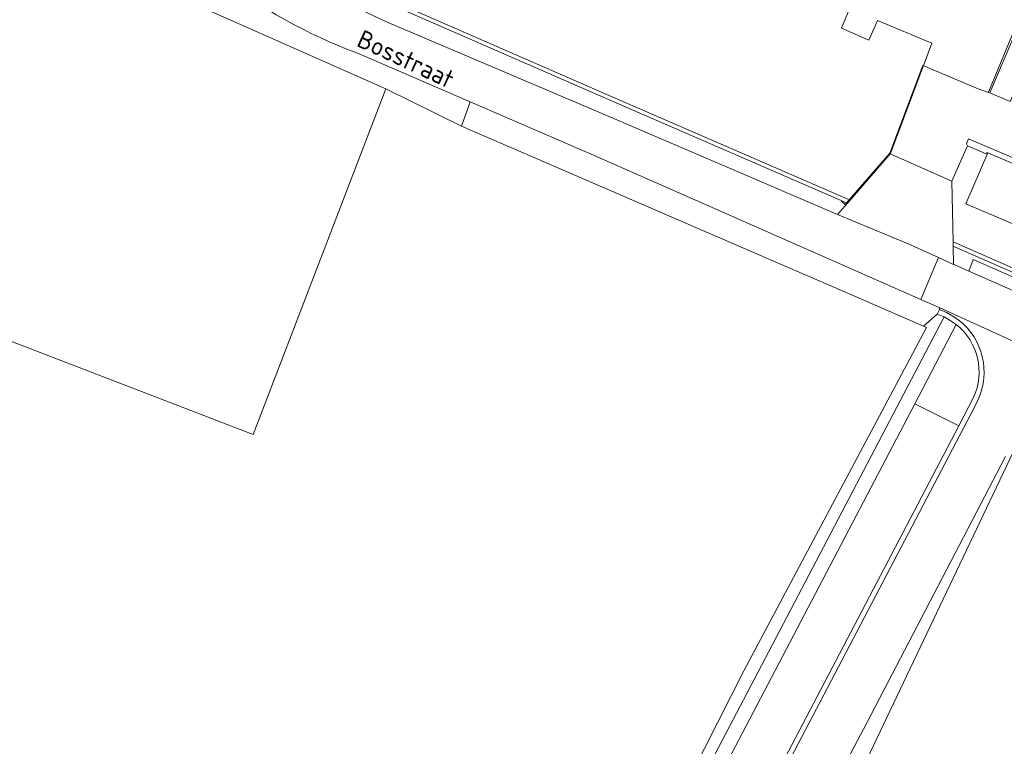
# Model space of a CAD drawing. Extents: x 184422 to 188298, y 343471 to 350189.
# Tile 115 of 256: x 185790 to 185888, y 346884 to 346957. Entities that reach past the tile are written whole.
import ezdxf
from ezdxf.enums import TextEntityAlignment as Align

# ---------------------------------------------------------------- set-up
doc = ezdxf.new("R2010")
doc.units = 0
for name, color, linetype, lineweight in [('B-WA-GR-BEPLANTING_CULTUUR_BOSPLANTSOEN-GV', 252, 'Continuous', 18), ('B-WA-GR-BEPLANTING_CULTUUR_HEESTERS-GV', 252, 'Continuous', 18), ('B-WA-GR-BOUWLAND-GV', 252, 'Continuous', 13), ('B-WA-IE-TERREINAFSCHEIDING_KUNSTMATIG_HEKWERK-G', 252, 'IE-TERREINAFSCHEIDING-KUNSTMATIG', 18), ('B-WA-OG-TERREIN_CULTUURSCHEIDING-GV', 252, 'Continuous', 18), ('B-WA-OG-TERREIN_ERF-GV', 252, 'Continuous', 18), ('B-WA-OG-TOPOGRAFIE-T18', 252, 'Continuous', 18), ('B-WA-OG-WEG-GV', 252, 'Continuous', 18), ('B-WA-VH-VERHARDING_ASFALT-GV', 252, 'Continuous', 18), ('B-WA-VH-VERHARDING_BETONSTRAATSTEEN-GV', 252, 'Continuous', 18), ('B-WA-VH-VERHARDING_HALFVERHARDING_GRIND-GV', 252, 'Continuous', 18), ('B-WA-VH-VERHARDING_OPEN-GV', 252, 'Continuous', 18)]:
    doc.layers.add(name, color=color, linetype=linetype, lineweight=lineweight)
doc.styles.add('NLCS-ISO-M1000-T18', font='NLCS-ISO.ttf', dxfattribs={"height": 1.8})
doc.linetypes.add('IE-TERREINAFSCHEIDING-KUNSTMATIG', pattern='A,4,[82,NLCS.SHX,S=0.75,R=90,X=0,Y=0],4,-2', length=10)

msp = doc.modelspace()

# ---------------------------------------------------------------- linework, layer by layer
at = {"layer": 'B-WA-GR-BEPLANTING_CULTUUR_BOSPLANTSOEN-GV', "flags": 128}
msp.add_lwpolyline([(185986.777, 346878.617), (185971.189, 346886.189), (185964.368, 346889.244), (185923.33, 346907.9), (185919.261, 346909.642), (185918.567, 346909.267), (185901.514, 346917.348), (185898.564, 346918.488), (185896.399, 346918.393), (185893.948, 346917.488), (185890.529, 346915.516), (185889.002, 346913.508), (185873.759, 346881.488)], dxfattribs=at)
msp.add_lwpolyline([(185986.777, 346878.617), (185971.189, 346886.189), (185964.368, 346889.244), (185923.33, 346907.9), (185919.261, 346909.642), (185918.567, 346909.267), (185901.514, 346917.348), (185898.564, 346918.488), (185896.399, 346918.393), (185893.948, 346917.488), (185890.529, 346915.516), (185889.002, 346913.508), (185873.759, 346881.488)], dxfattribs=at)
msp.add_lwpolyline([(185986.777, 346878.617), (185971.189, 346886.189), (185964.368, 346889.244), (185923.33, 346907.9), (185919.261, 346909.642), (185918.567, 346909.267), (185901.514, 346917.348), (185898.564, 346918.488), (185896.399, 346918.393), (185893.948, 346917.488), (185890.529, 346915.516), (185889.002, 346913.508), (185873.759, 346881.488)], dxfattribs=at)
at = {"layer": 'B-WA-GR-BEPLANTING_CULTUUR_HEESTERS-GV', "flags": 128}
for points in [[(185794.063, 346993.2), (185795.932, 346989.558), (185800.93, 346979.785), (185803.699, 346975.382), (185806.977, 346971.012), (185811.071, 346967.04), (185815.164, 346963.711), (185817.515, 346962.289), (185817.695, 346962.21), (185817.697, 346962.209), (185849.463, 346948.321), (185872.4, 346938.356), (185872.489, 346938.318), (185872.753, 346938.622), (185849.595, 346948.7), (185817.699, 346962.646), (185815.396, 346964.038), (185811.334, 346967.342), (185807.279, 346971.277), (185804.027, 346975.611), (185801.278, 346979.982), (185796.213, 346989.887), (185794.403, 346993.402)], [(185794.063, 346993.2), (185795.932, 346989.558), (185800.93, 346979.785), (185803.699, 346975.382), (185806.977, 346971.012), (185811.071, 346967.04), (185815.164, 346963.711), (185817.515, 346962.289), (185817.695, 346962.21), (185817.697, 346962.209), (185849.463, 346948.321), (185872.4, 346938.356), (185872.489, 346938.318), (185872.753, 346938.622), (185849.595, 346948.7), (185817.699, 346962.646), (185815.396, 346964.038), (185811.334, 346967.342), (185807.279, 346971.277), (185804.027, 346975.611), (185801.278, 346979.982), (185796.213, 346989.887), (185794.403, 346993.402)], [(185794.063, 346993.2), (185795.932, 346989.558), (185800.93, 346979.785), (185803.699, 346975.382), (185806.977, 346971.012), (185811.071, 346967.04), (185815.164, 346963.711), (185817.515, 346962.289), (185817.695, 346962.21), (185817.697, 346962.209), (185849.463, 346948.321), (185872.4, 346938.356), (185872.489, 346938.318), (185872.753, 346938.622), (185849.595, 346948.7), (185817.699, 346962.646), (185815.396, 346964.038), (185811.334, 346967.342), (185807.279, 346971.277), (185804.027, 346975.611), (185801.278, 346979.982), (185796.213, 346989.887), (185794.403, 346993.402)], [(185923.649, 346916.622), (185883.024, 346934.462), (185883.034, 346934.021), (185883.146, 346933.972), (185905.241, 346924.312), (185937.481, 346910.078), (185951.966, 346903.726), (185955.947, 346905.378), (185958.855, 346912.313), (185958.491, 346912.499), (185955.642, 346905.685), (185951.97, 346904.161)], [(185923.649, 346916.622), (185883.024, 346934.462), (185883.034, 346934.021), (185883.146, 346933.972), (185905.241, 346924.312), (185937.481, 346910.078), (185951.966, 346903.726), (185955.947, 346905.378), (185958.855, 346912.313), (185958.491, 346912.499), (185955.642, 346905.685), (185951.97, 346904.161)], [(185923.649, 346916.622), (185883.024, 346934.462), (185883.034, 346934.021), (185883.146, 346933.972), (185905.241, 346924.312), (185937.481, 346910.078), (185951.966, 346903.726), (185955.947, 346905.378), (185958.855, 346912.313), (185958.491, 346912.499), (185955.642, 346905.685), (185951.97, 346904.161)]]:
    msp.add_lwpolyline(points, close=True, dxfattribs=at)
at = {"layer": 'B-WA-GR-BOUWLAND-GV', "flags": 128}
msp.add_lwpolyline([(185771.234, 346832.233), (185794.928, 346829.25), (185806.473, 346830.192), (185823.018, 346833.441), (185832.581, 346837.722), (185835.693, 346839.805), (185835.957, 346839.983), (185862.155, 346891.726), (185880.37, 346925.936), (185880.066, 346926.07), (185873.127, 346929.073), (185834.043, 346945.99), (185826.486, 346949.713), (185813.279, 346915.285), (185751.126, 346939.18)], dxfattribs=at)
msp.add_lwpolyline([(185771.234, 346832.233), (185794.928, 346829.25), (185806.473, 346830.192), (185823.018, 346833.441), (185832.581, 346837.722), (185835.693, 346839.805), (185835.957, 346839.983), (185862.155, 346891.726), (185880.37, 346925.936), (185880.066, 346926.07), (185873.127, 346929.073), (185834.043, 346945.99), (185826.486, 346949.713), (185813.279, 346915.285), (185751.126, 346939.18)], dxfattribs=at)
msp.add_lwpolyline([(185771.234, 346832.233), (185794.928, 346829.25), (185806.473, 346830.192), (185823.018, 346833.441), (185832.581, 346837.722), (185835.693, 346839.805), (185835.957, 346839.983), (185862.155, 346891.726), (185880.37, 346925.936), (185880.066, 346926.07), (185873.127, 346929.073), (185834.043, 346945.99), (185826.486, 346949.713), (185813.279, 346915.285), (185751.126, 346939.18)], dxfattribs=at)
at = {"layer": 'B-WA-IE-TERREINAFSCHEIDING_KUNSTMATIG_HEKWERK-G', "flags": 128}
for points in [[(185886.55, 346949.384), (185889.45, 346956.341)], [(185886.55, 346949.384), (185889.45, 346956.341)], [(185886.55, 346949.384), (185889.45, 346956.341)], [(185872.4, 346938.356), (185876.716, 346943.307), (185880.007, 346952.055), (185880.063, 346952.03)], [(185872.4, 346938.356), (185876.716, 346943.307), (185880.007, 346952.055), (185880.063, 346952.03)], [(185872.4, 346938.356), (185876.716, 346943.307), (185880.007, 346952.055), (185880.063, 346952.03)], [(185880.063, 346952.03), (185880.95, 346951.638), (185881.673, 346951.328), (185885.523, 346949.717), (185886.535, 346949.347), (185886.55, 346949.384)], [(185880.063, 346952.03), (185880.95, 346951.638), (185881.673, 346951.328), (185885.523, 346949.717), (185886.535, 346949.347), (185886.55, 346949.384)], [(185880.063, 346952.03), (185880.95, 346951.638), (185881.673, 346951.328), (185885.523, 346949.717), (185886.535, 346949.347), (185886.55, 346949.384)], [(185871.912, 346938.504), (185872.255, 346938.189), (185872.4, 346938.356)], [(185871.912, 346938.504), (185872.255, 346938.189), (185872.4, 346938.356)], [(185871.912, 346938.504), (185872.255, 346938.189), (185872.4, 346938.356)]]:
    msp.add_lwpolyline(points, dxfattribs=at)
at = {"layer": 'B-WA-OG-TERREIN_CULTUURSCHEIDING-GV', "flags": 128}
for points in [[(185876.766, 346943.246), (185876.779, 346943.261), (185880.063, 346952.03), (185880.097, 346952.119), (185880.899, 346954.262), (185875.494, 346956.524), (185874.627, 346954.574), (185871.908, 346955.759), (185872.707, 346957.677), (185869.547, 346959.056), (185870.506, 346961.291), (185794.403, 346993.402), (185796.213, 346989.887), (185801.278, 346979.982), (185804.027, 346975.611), (185807.279, 346971.277), (185811.334, 346967.342), (185815.396, 346964.038), (185817.699, 346962.646), (185849.595, 346948.7), (185872.753, 346938.622)], [(185876.766, 346943.246), (185876.779, 346943.261), (185880.063, 346952.03), (185880.097, 346952.119), (185880.899, 346954.262), (185875.494, 346956.524), (185874.627, 346954.574), (185871.908, 346955.759), (185872.707, 346957.677), (185869.547, 346959.056), (185870.506, 346961.291), (185794.403, 346993.402), (185796.213, 346989.887), (185801.278, 346979.982), (185804.027, 346975.611), (185807.279, 346971.277), (185811.334, 346967.342), (185815.396, 346964.038), (185817.699, 346962.646), (185849.595, 346948.7), (185872.753, 346938.622)], [(185876.766, 346943.246), (185876.779, 346943.261), (185880.063, 346952.03), (185880.097, 346952.119), (185880.899, 346954.262), (185875.494, 346956.524), (185874.627, 346954.574), (185871.908, 346955.759), (185872.707, 346957.677), (185869.547, 346959.056), (185870.506, 346961.291), (185794.403, 346993.402), (185796.213, 346989.887), (185801.278, 346979.982), (185804.027, 346975.611), (185807.279, 346971.277), (185811.334, 346967.342), (185815.396, 346964.038), (185817.699, 346962.646), (185849.595, 346948.7), (185872.753, 346938.622)], [(185886.678, 346949.33), (185888.721, 346948.443), (185890.884, 346953.426), (185955.216, 346926.015), (185953.11, 346920.98), (185954.634, 346920.34), (185954.189, 346919.321), (185956.717, 346918.262), (185957.163, 346919.301), (185960.759, 346917.797), (185960.853, 346918.109), (185960.106, 346919.659), (185956.094, 346927.989), (185889.641, 346956.26)], [(185886.678, 346949.33), (185888.721, 346948.443), (185890.884, 346953.426), (185955.216, 346926.015), (185953.11, 346920.98), (185954.634, 346920.34), (185954.189, 346919.321), (185956.717, 346918.262), (185957.163, 346919.301), (185960.759, 346917.797), (185960.853, 346918.109), (185960.106, 346919.659), (185956.094, 346927.989), (185889.641, 346956.26)], [(185886.678, 346949.33), (185888.721, 346948.443), (185890.884, 346953.426), (185955.216, 346926.015), (185953.11, 346920.98), (185954.634, 346920.34), (185954.189, 346919.321), (185956.717, 346918.262), (185957.163, 346919.301), (185960.759, 346917.797), (185960.853, 346918.109), (185960.106, 346919.659), (185956.094, 346927.989), (185889.641, 346956.26)]]:
    msp.add_lwpolyline(points, close=True, dxfattribs=at)
at = {"layer": 'B-WA-OG-TERREIN_ERF-GV', "flags": 128}
msp.add_lwpolyline([(185751.126, 346939.18), (185813.279, 346915.285), (185826.486, 346949.713), (185804.795, 346959.344), (185803.146, 346960.076), (185802.39, 346960.102), (185799.28, 346960.211), (185799.278, 346960.275), (185799.26, 346960.829), (185799.091, 346966.063), (185799.051, 346969.986), (185794.805, 346976.302), (185790.543, 346965.949), (185786.687, 346967.537)], dxfattribs=at)
msp.add_lwpolyline([(185751.126, 346939.18), (185813.279, 346915.285), (185826.486, 346949.713), (185804.795, 346959.344), (185803.146, 346960.076), (185802.39, 346960.102), (185799.28, 346960.211), (185799.278, 346960.275), (185799.26, 346960.829), (185799.091, 346966.063), (185799.051, 346969.986), (185794.805, 346976.302), (185790.543, 346965.949), (185786.687, 346967.537)], dxfattribs=at)
msp.add_lwpolyline([(185751.126, 346939.18), (185813.279, 346915.285), (185826.486, 346949.713), (185804.795, 346959.344), (185803.146, 346960.076), (185802.39, 346960.102), (185799.28, 346960.211), (185799.278, 346960.275), (185799.26, 346960.829), (185799.091, 346966.063), (185799.051, 346969.986), (185794.805, 346976.302), (185790.543, 346965.949), (185786.687, 346967.537)], dxfattribs=at)
at = {"layer": 'B-WA-OG-WEG-GV', "flags": 128}
for points in [[(185871.516, 346937.197), (185872.489, 346938.318), (185872.4, 346938.356), (185849.463, 346948.321), (185817.697, 346962.209), (185817.695, 346962.21), (185817.515, 346962.289), (185815.164, 346963.711), (185811.071, 346967.04), (185806.977, 346971.012), (185803.699, 346975.382), (185800.93, 346979.785), (185795.932, 346989.558), (185794.063, 346993.2), (185790.574, 347000), (185783.474, 347013.838)], [(185871.516, 346937.197), (185872.489, 346938.318), (185872.4, 346938.356), (185849.463, 346948.321), (185817.697, 346962.209), (185817.695, 346962.21), (185817.515, 346962.289), (185815.164, 346963.711), (185811.071, 346967.04), (185806.977, 346971.012), (185803.699, 346975.382), (185800.93, 346979.785), (185795.932, 346989.558), (185794.063, 346993.2), (185790.574, 347000), (185783.474, 347013.838)], [(185871.516, 346937.197), (185872.489, 346938.318), (185872.4, 346938.356), (185849.463, 346948.321), (185817.697, 346962.209), (185817.695, 346962.21), (185817.515, 346962.289), (185815.164, 346963.711), (185811.071, 346967.04), (185806.977, 346971.012), (185803.699, 346975.382), (185800.93, 346979.785), (185795.932, 346989.558), (185794.063, 346993.2), (185790.574, 347000), (185783.474, 347013.838)], [(185816.096, 346961.501), (185821.297, 346958.866), (185826.577, 346956.389), (185848.581, 346947.038), (185871.516, 346937.197)], [(185816.096, 346961.501), (185821.297, 346958.866), (185826.577, 346956.389), (185848.581, 346947.038), (185871.516, 346937.197)], [(185816.096, 346961.501), (185821.297, 346958.866), (185826.577, 346956.389), (185848.581, 346947.038), (185871.516, 346937.197)], [(185831.461, 346830.389), (185832.051, 346831.512), (185839.905, 346846.463), (185863.567, 346891.565), (185882.116, 346926.98), (185881.778, 346927.125), (185881.432, 346927.25), (185880.066, 346926.07), (185880.37, 346925.936), (185862.155, 346891.726), (185835.957, 346839.983), (185835.693, 346839.805), (185834.442, 346837.341), (185831.664, 346832.43), (185830.792, 346830.888)], [(185831.461, 346830.389), (185832.051, 346831.512), (185839.905, 346846.463), (185863.567, 346891.565), (185882.116, 346926.98), (185881.778, 346927.125), (185881.432, 346927.25), (185880.066, 346926.07), (185880.37, 346925.936), (185862.155, 346891.726), (185835.957, 346839.983), (185835.693, 346839.805), (185834.442, 346837.341), (185831.664, 346832.43), (185830.792, 346830.888)], [(185831.461, 346830.389), (185832.051, 346831.512), (185839.905, 346846.463), (185863.567, 346891.565), (185882.116, 346926.98), (185881.778, 346927.125), (185881.432, 346927.25), (185880.066, 346926.07), (185880.37, 346925.936), (185862.155, 346891.726), (185835.957, 346839.983), (185835.693, 346839.805), (185834.442, 346837.341), (185831.664, 346832.43), (185830.792, 346830.888)], [(185883.325, 346926.233), (185879.218, 346918.33), (185883.592, 346916.124), (185885.056, 346918.96)], [(185883.325, 346926.233), (185879.218, 346918.33), (185883.592, 346916.124), (185885.056, 346918.96)], [(185883.325, 346926.233), (185879.218, 346918.33), (185883.592, 346916.124), (185885.056, 346918.96)]]:
    msp.add_lwpolyline(points, dxfattribs=at)
for points in [[(185879.817, 346928.734), (185847.189, 346943.089), (185834.885, 346948.408), (185834.043, 346945.99), (185873.127, 346929.073), (185880.066, 346926.07), (185881.432, 346927.25), (185881.655, 346927.736), (185881.628, 346927.937)], [(185879.817, 346928.734), (185847.189, 346943.089), (185834.885, 346948.408), (185834.043, 346945.99), (185873.127, 346929.073), (185880.066, 346926.07), (185881.432, 346927.25), (185881.655, 346927.736), (185881.628, 346927.937)], [(185879.817, 346928.734), (185847.189, 346943.089), (185834.885, 346948.408), (185834.043, 346945.99), (185873.127, 346929.073), (185880.066, 346926.07), (185881.432, 346927.25), (185881.655, 346927.736), (185881.628, 346927.937)], [(185955.432, 346913.963), (185953.266, 346908.906), (185884.305, 346938.252), (185886.496, 346943.322), (185886.376, 346943.372), (185886.321, 346943.253), (185884.441, 346944.044), (185882.892, 346940.518), (185882.89, 346940.514), (185883.024, 346934.462), (185923.649, 346916.622), (185951.97, 346904.161), (185955.642, 346905.685), (185958.491, 346912.499), (185958.855, 346912.313), (185958.935, 346912.503), (185955.539, 346913.934), (185955.538, 346913.935)], [(185955.432, 346913.963), (185953.266, 346908.906), (185884.305, 346938.252), (185886.496, 346943.322), (185886.376, 346943.372), (185886.321, 346943.253), (185884.441, 346944.044), (185882.892, 346940.518), (185882.89, 346940.514), (185883.024, 346934.462), (185923.649, 346916.622), (185951.97, 346904.161), (185955.642, 346905.685), (185958.491, 346912.499), (185958.855, 346912.313), (185958.935, 346912.503), (185955.539, 346913.934), (185955.538, 346913.935)], [(185955.432, 346913.963), (185953.266, 346908.906), (185884.305, 346938.252), (185886.496, 346943.322), (185886.376, 346943.372), (185886.321, 346943.253), (185884.441, 346944.044), (185882.892, 346940.518), (185882.89, 346940.514), (185883.024, 346934.462), (185923.649, 346916.622), (185951.97, 346904.161), (185955.642, 346905.685), (185958.491, 346912.499), (185958.855, 346912.313), (185958.935, 346912.503), (185955.539, 346913.934), (185955.538, 346913.935)]]:
    msp.add_lwpolyline(points, close=True, dxfattribs=at)
at = {"layer": 'B-WA-OG-WEG-GV'}
msp.add_lwpolyline([(185885.056, 346918.96, 0.34549), (185883.325, 346926.233)], format="xyb", dxfattribs=at)
msp.add_lwpolyline([(185885.056, 346918.96, 0.34549), (185883.325, 346926.233)], format="xyb", dxfattribs=at)
msp.add_lwpolyline([(185885.056, 346918.96, 0.34549), (185883.325, 346926.233)], format="xyb", dxfattribs=at)
at = {"layer": 'B-WA-VH-VERHARDING_ASFALT-GV', "flags": 128}
for points in [[(185823.599, 346953.288), (185834.885, 346948.408), (185847.189, 346943.089), (185879.817, 346928.734), (185881.559, 346932.904), (185878.548, 346934.261), (185871.516, 346937.197), (185848.581, 346947.038), (185826.577, 346956.389), (185821.297, 346958.866), (185816.096, 346961.501)], [(185823.599, 346953.288), (185834.885, 346948.408), (185847.189, 346943.089), (185879.817, 346928.734), (185881.559, 346932.904), (185878.548, 346934.261), (185871.516, 346937.197), (185848.581, 346947.038), (185826.577, 346956.389), (185821.297, 346958.866), (185816.096, 346961.501)], [(185823.599, 346953.288), (185834.885, 346948.408), (185847.189, 346943.089), (185879.817, 346928.734), (185881.559, 346932.904), (185878.548, 346934.261), (185871.516, 346937.197), (185848.581, 346947.038), (185826.577, 346956.389), (185821.297, 346958.866), (185816.096, 346961.501)], [(185923.652, 346908.827), (185935.549, 346903.429), (185946.837, 346898.453), (185949.007, 346903.083), (185937.501, 346908.202), (185904.563, 346922.782), (185884.585, 346931.541), (185883.128, 346932.197), (185883.074, 346932.221), (185881.559, 346932.904), (185879.817, 346928.734), (185881.628, 346927.937), (185902.107, 346918.603)], [(185923.652, 346908.827), (185935.549, 346903.429), (185946.837, 346898.453), (185949.007, 346903.083), (185937.501, 346908.202), (185904.563, 346922.782), (185884.585, 346931.541), (185883.128, 346932.197), (185883.074, 346932.221), (185881.559, 346932.904), (185879.817, 346928.734), (185881.628, 346927.937), (185902.107, 346918.603)], [(185923.652, 346908.827), (185935.549, 346903.429), (185946.837, 346898.453), (185949.007, 346903.083), (185937.501, 346908.202), (185904.563, 346922.782), (185884.585, 346931.541), (185883.128, 346932.197), (185883.074, 346932.221), (185881.559, 346932.904), (185879.817, 346928.734), (185881.628, 346927.937), (185902.107, 346918.603)], [(185902.107, 346918.603), (185881.628, 346927.937), (185881.655, 346927.736), (185882.354, 346927.42), (185883.005, 346927.068), (185883.612, 346926.642), (185883.636, 346926.624)], [(185902.107, 346918.603), (185881.628, 346927.937), (185881.655, 346927.736), (185882.354, 346927.42), (185883.005, 346927.068), (185883.612, 346926.642), (185883.636, 346926.624)], [(185902.107, 346918.603), (185881.628, 346927.937), (185881.655, 346927.736), (185882.354, 346927.42), (185883.005, 346927.068), (185883.612, 346926.642), (185883.636, 346926.624)], [(185885.51, 346918.751), (185885.14, 346918.004), (185884.044, 346915.911), (185846, 346843.234)], [(185885.51, 346918.751), (185885.14, 346918.004), (185884.044, 346915.911), (185846, 346843.234)], [(185885.51, 346918.751), (185885.14, 346918.004), (185884.044, 346915.911), (185846, 346843.234)], [(185849.753, 346839.471), (185851.992, 346843.753), (185858.55, 346856.29), (185871.453, 346880.887), (185872.198, 346882.307), (185874.414, 346886.53), (185888.232, 346913.076)], [(185849.753, 346839.471), (185851.992, 346843.753), (185858.55, 346856.29), (185871.453, 346880.887), (185872.198, 346882.307), (185874.414, 346886.53), (185888.232, 346913.076)], [(185849.753, 346839.471), (185851.992, 346843.753), (185858.55, 346856.29), (185871.453, 346880.887), (185872.198, 346882.307), (185874.414, 346886.53), (185888.232, 346913.076)]]:
    msp.add_lwpolyline(points, dxfattribs=at)
at = {"layer": 'B-WA-VH-VERHARDING_ASFALT-GV'}
for points in [[(185809.84, 346960.95, 0.073818), (185823.599, 346953.288)], [(185809.84, 346960.95, 0.073818), (185823.599, 346953.288)], [(185809.84, 346960.95, 0.073818), (185823.599, 346953.288)], [(185883.636, 346926.624, -0.345472), (185885.51, 346918.751)], [(185883.636, 346926.624, -0.345472), (185885.51, 346918.751)], [(185883.636, 346926.624, -0.345472), (185885.51, 346918.751)]]:
    msp.add_lwpolyline(points, format="xyb", dxfattribs=at)
at = {"layer": 'B-WA-VH-VERHARDING_ASFALT-GV', "flags": 128}
msp.add_lwpolyline([(185879.218, 346918.33), (185864.931, 346891.046), (185841.176, 346845.747), (185845.532, 346843.478), (185869.108, 346888.475), (185883.592, 346916.124)], close=True, dxfattribs=at)
msp.add_lwpolyline([(185879.218, 346918.33), (185864.931, 346891.046), (185841.176, 346845.747), (185845.532, 346843.478), (185869.108, 346888.475), (185883.592, 346916.124)], close=True, dxfattribs=at)
msp.add_lwpolyline([(185879.218, 346918.33), (185864.931, 346891.046), (185841.176, 346845.747), (185845.532, 346843.478), (185869.108, 346888.475), (185883.592, 346916.124)], close=True, dxfattribs=at)
at = {"layer": 'B-WA-VH-VERHARDING_BETONSTRAATSTEEN-GV', "flags": 128}
for points in [[(185886.496, 346943.322), (185955.432, 346913.963), (185955.538, 346913.935), (185955.539, 346913.934), (185955.722, 346914.378), (185884.546, 346944.72), (185884.343, 346944.234), (185884.441, 346944.044), (185886.321, 346943.253), (185886.376, 346943.372)], [(185886.496, 346943.322), (185955.432, 346913.963), (185955.538, 346913.935), (185955.539, 346913.934), (185955.722, 346914.378), (185884.546, 346944.72), (185884.343, 346944.234), (185884.441, 346944.044), (185886.321, 346943.253), (185886.376, 346943.372)], [(185886.496, 346943.322), (185955.432, 346913.963), (185955.538, 346913.935), (185955.539, 346913.934), (185955.722, 346914.378), (185884.546, 346944.72), (185884.343, 346944.234), (185884.441, 346944.044), (185886.321, 346943.253), (185886.376, 346943.372)], [(185872.489, 346938.318), (185871.516, 346937.197), (185878.548, 346934.261), (185881.559, 346932.904), (185883.074, 346932.221), (185883.034, 346934.021), (185883.024, 346934.462), (185882.89, 346940.514), (185882.892, 346940.518), (185876.766, 346943.246), (185872.753, 346938.622)], [(185872.489, 346938.318), (185871.516, 346937.197), (185878.548, 346934.261), (185881.559, 346932.904), (185883.074, 346932.221), (185883.034, 346934.021), (185883.024, 346934.462), (185882.89, 346940.514), (185882.892, 346940.518), (185876.766, 346943.246), (185872.753, 346938.622)], [(185872.489, 346938.318), (185871.516, 346937.197), (185878.548, 346934.261), (185881.559, 346932.904), (185883.074, 346932.221), (185883.034, 346934.021), (185883.024, 346934.462), (185882.89, 346940.514), (185882.892, 346940.518), (185876.766, 346943.246), (185872.753, 346938.622)]]:
    msp.add_lwpolyline(points, close=True, dxfattribs=at)
for points in [[(185954.124, 346902.138), (185937.892, 346909.425), (185905.034, 346923.915), (185885.031, 346932.692), (185884.585, 346931.541), (185904.563, 346922.782), (185937.501, 346908.202), (185949.007, 346903.083), (185950.808, 346902.282), (185950.879, 346902.25), (185951.067, 346902.617)], [(185954.124, 346902.138), (185937.892, 346909.425), (185905.034, 346923.915), (185885.031, 346932.692), (185884.585, 346931.541), (185904.563, 346922.782), (185937.501, 346908.202), (185949.007, 346903.083), (185950.808, 346902.282), (185950.879, 346902.25), (185951.067, 346902.617)], [(185954.124, 346902.138), (185937.892, 346909.425), (185905.034, 346923.915), (185885.031, 346932.692), (185884.585, 346931.541), (185904.563, 346922.782), (185937.501, 346908.202), (185949.007, 346903.083), (185950.808, 346902.282), (185950.879, 346902.25), (185951.067, 346902.617)], [(185883.636, 346926.624), (185883.612, 346926.642), (185883.005, 346927.068), (185882.354, 346927.42), (185881.655, 346927.736), (185881.432, 346927.25), (185881.778, 346927.125), (185882.116, 346926.98)], [(185883.636, 346926.624), (185883.612, 346926.642), (185883.005, 346927.068), (185882.354, 346927.42), (185881.655, 346927.736), (185881.432, 346927.25), (185881.778, 346927.125), (185882.116, 346926.98)], [(185883.636, 346926.624), (185883.612, 346926.642), (185883.005, 346927.068), (185882.354, 346927.42), (185881.655, 346927.736), (185881.432, 346927.25), (185881.778, 346927.125), (185882.116, 346926.98)], [(185882.116, 346926.98), (185882.742, 346926.642), (185883.325, 346926.233)], [(185882.116, 346926.98), (185882.742, 346926.642), (185883.325, 346926.233)], [(185882.116, 346926.98), (185882.742, 346926.642), (185883.325, 346926.233)], [(185885.056, 346918.96), (185883.592, 346916.124), (185869.108, 346888.475), (185845.532, 346843.478), (185846, 346843.234), (185884.044, 346915.911), (185885.14, 346918.004), (185885.51, 346918.751)], [(185885.056, 346918.96), (185883.592, 346916.124), (185869.108, 346888.475), (185845.532, 346843.478), (185846, 346843.234), (185884.044, 346915.911), (185885.14, 346918.004), (185885.51, 346918.751)], [(185885.056, 346918.96), (185883.592, 346916.124), (185869.108, 346888.475), (185845.532, 346843.478), (185846, 346843.234), (185884.044, 346915.911), (185885.14, 346918.004), (185885.51, 346918.751)]]:
    msp.add_lwpolyline(points, dxfattribs=at)
at = {"layer": 'B-WA-VH-VERHARDING_BETONSTRAATSTEEN-GV'}
for points in [[(185883.325, 346926.233, -0.34549), (185885.056, 346918.96)], [(185883.325, 346926.233, -0.34549), (185885.056, 346918.96)], [(185883.325, 346926.233, -0.34549), (185885.056, 346918.96)], [(185885.51, 346918.751, 0.345472), (185883.636, 346926.624)], [(185885.51, 346918.751, 0.345472), (185883.636, 346926.624)], [(185885.51, 346918.751, 0.345472), (185883.636, 346926.624)]]:
    msp.add_lwpolyline(points, format="xyb", dxfattribs=at)
at = {"layer": 'B-WA-VH-VERHARDING_HALFVERHARDING_GRIND-GV', "flags": 128}
for points in [[(185799.26, 346960.829), (185799.278, 346960.275), (185799.28, 346960.211), (185802.39, 346960.102), (185803.146, 346960.076), (185804.795, 346959.344), (185826.486, 346949.713), (185834.043, 346945.99), (185834.885, 346948.408), (185823.599, 346953.288)], [(185799.26, 346960.829), (185799.278, 346960.275), (185799.28, 346960.211), (185802.39, 346960.102), (185803.146, 346960.076), (185804.795, 346959.344), (185826.486, 346949.713), (185834.043, 346945.99), (185834.885, 346948.408), (185823.599, 346953.288)], [(185799.26, 346960.829), (185799.278, 346960.275), (185799.28, 346960.211), (185802.39, 346960.102), (185803.146, 346960.076), (185804.795, 346959.344), (185826.486, 346949.713), (185834.043, 346945.99), (185834.885, 346948.408), (185823.599, 346953.288)], [(185888.232, 346913.076), (185874.414, 346886.53), (185872.198, 346882.307), (185873.759, 346881.488), (185889.002, 346913.508), (185890.529, 346915.516), (185893.948, 346917.488), (185896.399, 346918.393), (185898.564, 346918.488), (185901.514, 346917.348), (185918.567, 346909.267), (185919.261, 346909.642), (185919.705, 346910.618), (185902.536, 346918.408)], [(185888.232, 346913.076), (185874.414, 346886.53), (185872.198, 346882.307), (185873.759, 346881.488), (185889.002, 346913.508), (185890.529, 346915.516), (185893.948, 346917.488), (185896.399, 346918.393), (185898.564, 346918.488), (185901.514, 346917.348), (185918.567, 346909.267), (185919.261, 346909.642), (185919.705, 346910.618), (185902.536, 346918.408)], [(185888.232, 346913.076), (185874.414, 346886.53), (185872.198, 346882.307), (185873.759, 346881.488), (185889.002, 346913.508), (185890.529, 346915.516), (185893.948, 346917.488), (185896.399, 346918.393), (185898.564, 346918.488), (185901.514, 346917.348), (185918.567, 346909.267), (185919.261, 346909.642), (185919.705, 346910.618), (185902.536, 346918.408)]]:
    msp.add_lwpolyline(points, dxfattribs=at)
at = {"layer": 'B-WA-VH-VERHARDING_HALFVERHARDING_GRIND-GV'}
msp.add_lwpolyline([(185823.599, 346953.288, -0.073818), (185809.84, 346960.95)], format="xyb", dxfattribs=at)
msp.add_lwpolyline([(185823.599, 346953.288, -0.073818), (185809.84, 346960.95)], format="xyb", dxfattribs=at)
msp.add_lwpolyline([(185823.599, 346953.288, -0.073818), (185809.84, 346960.95)], format="xyb", dxfattribs=at)
at = {"layer": 'B-WA-VH-VERHARDING_HALFVERHARDING_GRIND-GV', "flags": 128}
msp.add_lwpolyline([(185884.585, 346931.541), (185885.031, 346932.692), (185905.034, 346923.915), (185937.892, 346909.425), (185954.124, 346902.138), (185955.947, 346905.378), (185951.966, 346903.726), (185937.481, 346910.078), (185905.241, 346924.312), (185883.146, 346933.972), (185883.034, 346934.021), (185883.074, 346932.221), (185883.128, 346932.197)], close=True, dxfattribs=at)
msp.add_lwpolyline([(185884.585, 346931.541), (185885.031, 346932.692), (185905.034, 346923.915), (185937.892, 346909.425), (185954.124, 346902.138), (185955.947, 346905.378), (185951.966, 346903.726), (185937.481, 346910.078), (185905.241, 346924.312), (185883.146, 346933.972), (185883.034, 346934.021), (185883.074, 346932.221), (185883.128, 346932.197)], close=True, dxfattribs=at)
msp.add_lwpolyline([(185884.585, 346931.541), (185885.031, 346932.692), (185905.034, 346923.915), (185937.892, 346909.425), (185954.124, 346902.138), (185955.947, 346905.378), (185951.966, 346903.726), (185937.481, 346910.078), (185905.241, 346924.312), (185883.146, 346933.972), (185883.034, 346934.021), (185883.074, 346932.221), (185883.128, 346932.197)], close=True, dxfattribs=at)
at = {"layer": 'B-WA-VH-VERHARDING_OPEN-GV', "flags": 128}
for points in [[(185872.707, 346957.677), (185871.908, 346955.759), (185874.627, 346954.574), (185875.494, 346956.524), (185880.899, 346954.262), (185880.097, 346952.119), (185880.063, 346952.03), (185880.95, 346951.638), (185881.673, 346951.328), (185885.523, 346949.717), (185886.535, 346949.347), (185886.678, 346949.33), (185889.641, 346956.26)], [(185872.707, 346957.677), (185871.908, 346955.759), (185874.627, 346954.574), (185875.494, 346956.524), (185880.899, 346954.262), (185880.097, 346952.119), (185880.063, 346952.03), (185880.95, 346951.638), (185881.673, 346951.328), (185885.523, 346949.717), (185886.535, 346949.347), (185886.678, 346949.33), (185889.641, 346956.26)], [(185872.707, 346957.677), (185871.908, 346955.759), (185874.627, 346954.574), (185875.494, 346956.524), (185880.899, 346954.262), (185880.097, 346952.119), (185880.063, 346952.03), (185880.95, 346951.638), (185881.673, 346951.328), (185885.523, 346949.717), (185886.535, 346949.347), (185886.678, 346949.33), (185889.641, 346956.26)], [(185888.721, 346948.443), (185886.678, 346949.33), (185886.535, 346949.347), (185885.523, 346949.717), (185881.673, 346951.328), (185880.95, 346951.638), (185880.063, 346952.03), (185876.779, 346943.261), (185876.766, 346943.246), (185882.892, 346940.518), (185884.441, 346944.044), (185884.343, 346944.234), (185884.546, 346944.72), (185955.722, 346914.378)], [(185888.721, 346948.443), (185886.678, 346949.33), (185886.535, 346949.347), (185885.523, 346949.717), (185881.673, 346951.328), (185880.95, 346951.638), (185880.063, 346952.03), (185876.779, 346943.261), (185876.766, 346943.246), (185882.892, 346940.518), (185884.441, 346944.044), (185884.343, 346944.234), (185884.546, 346944.72), (185955.722, 346914.378)], [(185888.721, 346948.443), (185886.678, 346949.33), (185886.535, 346949.347), (185885.523, 346949.717), (185881.673, 346951.328), (185880.95, 346951.638), (185880.063, 346952.03), (185876.779, 346943.261), (185876.766, 346943.246), (185882.892, 346940.518), (185884.441, 346944.044), (185884.343, 346944.234), (185884.546, 346944.72), (185955.722, 346914.378)], [(185883.325, 346926.233), (185882.742, 346926.642), (185882.116, 346926.98), (185863.567, 346891.565), (185839.905, 346846.463), (185832.051, 346831.512), (185831.461, 346830.389)], [(185883.325, 346926.233), (185882.742, 346926.642), (185882.116, 346926.98), (185863.567, 346891.565), (185839.905, 346846.463), (185832.051, 346831.512), (185831.461, 346830.389)], [(185883.325, 346926.233), (185882.742, 346926.642), (185882.116, 346926.98), (185863.567, 346891.565), (185839.905, 346846.463), (185832.051, 346831.512), (185831.461, 346830.389)], [(185840.097, 346835.105), (185836.529, 346836.88), (185841.176, 346845.747), (185864.931, 346891.046), (185879.218, 346918.33), (185883.325, 346926.233)], [(185840.097, 346835.105), (185836.529, 346836.88), (185841.176, 346845.747), (185864.931, 346891.046), (185879.218, 346918.33), (185883.325, 346926.233)], [(185840.097, 346835.105), (185836.529, 346836.88), (185841.176, 346845.747), (185864.931, 346891.046), (185879.218, 346918.33), (185883.325, 346926.233)]]:
    msp.add_lwpolyline(points, dxfattribs=at)
msp.add_lwpolyline([(185955.432, 346913.963), (185886.496, 346943.322), (185884.305, 346938.252), (185953.266, 346908.906)], close=True, dxfattribs=at)
msp.add_lwpolyline([(185955.432, 346913.963), (185886.496, 346943.322), (185884.305, 346938.252), (185953.266, 346908.906)], close=True, dxfattribs=at)
msp.add_lwpolyline([(185955.432, 346913.963), (185886.496, 346943.322), (185884.305, 346938.252), (185953.266, 346908.906)], close=True, dxfattribs=at)

# ---------------------------------------------------------------- texts
at = {"layer": 'B-WA-OG-TOPOGRAFIE-T18', "style": 'NLCS-ISO-M1000-T18'}
msp.add_text('Bosstraat', height=1.8, rotation=335.1, dxfattribs=at).set_placement((185828.491, 346952.691), align=Align.MIDDLE)
msp.add_text('Bosstraat', height=1.8, rotation=335.1, dxfattribs=at).set_placement((185828.491, 346952.691), align=Align.MIDDLE)
msp.add_text('Bosstraat', height=1.8, rotation=335.1, dxfattribs=at).set_placement((185828.491, 346952.691), align=Align.MIDDLE)

doc.saveas('drawing.dxf')
